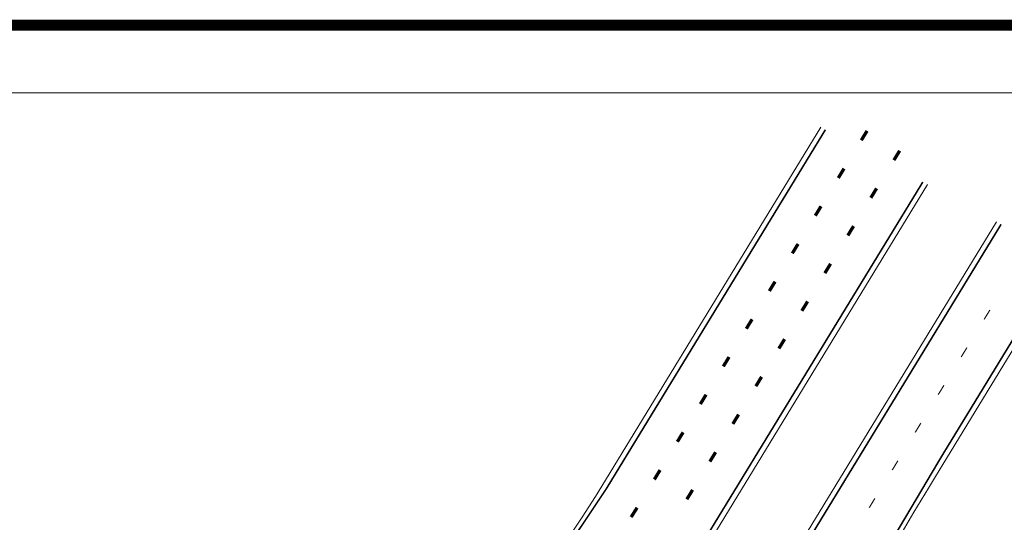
# Model space of a CAD drawing. Header units: metres. Extents: x -699 to 2316, y -1199 to 781.
# Tile 142 of 256: x -194 to -105, y 98 to 143. Entities that reach past the tile are written whole.
import ezdxf

# ---------------------------------------------------------------- set-up
doc = ezdxf.new("R2010")
doc.units = ezdxf.units.M
doc.layers.add('N-WE-VH-KANTVERHARDING-G', color=210, linetype='Continuous', lineweight=35)
doc.layers.add('N-WE-VW-MARKERING_DIVERS-G', color=7, linetype='Continuous', lineweight=18)
doc.layers.add('X-XX-AL-TEKENBLAD_VIEWPORT-G', color=7, linetype='Continuous', lineweight=18, plot=False)

msp = doc.modelspace()

# ---------------------------------------------------------------- linework, layer by layer
at = {"layer": 'N-WE-VH-KANTVERHARDING-G', "lineweight": 18}
for p, q in [((-153.8118, 59.5399), (-111.7844, 128.4285)), ((-105.525, 125.0562), (-147.9937, 55.4427))]:
    msp.add_line(p, q, dxfattribs=at)
msp.add_lwpolyline([(-141.2833, 101.101), (-121.4384, 133.6296, 0.0832527)], format="xyb", dxfattribs=at)
at = {"layer": 'N-WE-VH-KANTVERHARDING-G', "lineweight": 18, "flags": 128}
msp.add_lwpolyline([(-99.089, 121.5888), (-110.3853, 103.072)], dxfattribs=at)
for points in [[(-110.3857, 103.0717, 0.0202341), (-130.039, 67.7151)], [(-141.2823, 101.1022, -0.0806933), (-164.1558, 74.4292, -0.2448507), (-195.8462, 66.3266), (-242.5273, 79.264, -0.0264386), (-269.2372, 88.2113, -0.0264386)]]:
    msp.add_lwpolyline(points, format="xyb", dxfattribs=at)
at = {"layer": 'N-WE-VW-MARKERING_DIVERS-G', "const_width": 0.15, "flags": 128}
for points in [[(-269.4565, 87.7872, 0.0264865), (-242.6545, 78.8065), (-195.9634, 65.8661, 0.2448583), (-163.8447, 74.0702, 0.0806941), (-140.8768, 100.8549), (-121.0198, 133.404)], [(-99.5077, 121.8143), (-110.5227, 103.7587, 0.0207608), (-130.6886, 67.4811), (-136.3164, 56.3167)]]:
    msp.add_lwpolyline(points, format="xyb", dxfattribs=at)
for points in [[(-154.9952, 58.5116), (-112.2035, 128.6542)], [(-105.1059, 124.8304), (-148.463, 53.763)]]:
    msp.add_lwpolyline(points, dxfattribs=at)
at = {"layer": 'N-WE-VW-MARKERING_DIVERS-G'}
msp.add_lwpolyline([(-138.0814, 99.1494), (-138.6184, 98.3059)], dxfattribs=at)
for points in [[(-117.8989, 132.5211), (-117.6428, 132.3648), (-117.3781, 133.3747), (-117.122, 133.2185)], [(-114.9474, 130.7209), (-114.6918, 130.5639), (-114.4242, 131.5731), (-114.1685, 131.4161)], [(-119.9822, 129.1064), (-119.7261, 128.9501), (-119.4613, 129.96), (-119.2052, 129.8038)], [(-117.036, 127.309), (-116.7799, 127.1527), (-116.5152, 128.1627), (-116.2591, 128.0064)], [(-122.0654, 125.6917), (-121.8093, 125.5354), (-121.5446, 126.5453), (-121.2885, 126.3891)], [(-119.1193, 123.8943), (-118.8632, 123.7381), (-118.5985, 124.748), (-118.3424, 124.5917)], [(-124.1486, 122.277), (-123.8925, 122.1207), (-123.6278, 123.1307), (-123.3717, 122.9744)], [(-121.2025, 120.4796), (-120.9464, 120.3234), (-120.6817, 121.3333), (-120.4256, 121.177)], [(-126.2319, 118.8623), (-125.9758, 118.706), (-125.7111, 119.716), (-125.455, 119.5597)], [(-123.2857, 117.0649), (-123.0296, 116.9087), (-122.7649, 117.9186), (-122.5088, 117.7623)], [(-106.6849, 116.2417), (-106.5995, 116.1897), (-106.1641, 117.0954), (-106.0787, 117.0433)], [(-128.3151, 115.4476), (-128.059, 115.2914), (-127.7943, 116.3013), (-127.5382, 116.145)], [(-125.369, 113.6502), (-125.1129, 113.494), (-124.8482, 114.5039), (-124.5921, 114.3476)], [(-108.7681, 112.8271), (-108.6828, 112.775), (-108.2473, 113.6807), (-108.162, 113.6286)], [(-130.3983, 112.0329), (-130.1422, 111.8767), (-129.8775, 112.8866), (-129.6214, 112.7303)], [(-127.4522, 110.2355), (-127.1961, 110.0793), (-126.9314, 111.0892), (-126.6753, 110.933)], [(-110.8514, 109.4124), (-110.766, 109.3603), (-110.3306, 110.266), (-110.2452, 110.214)], [(-132.4816, 108.6182), (-132.2255, 108.462), (-131.9608, 109.4719), (-131.7047, 109.3156)], [(-129.5354, 106.8208), (-129.2793, 106.6646), (-129.0146, 107.6745), (-128.7585, 107.5183)], [(-112.9346, 105.9977), (-112.8492, 105.9456), (-112.4138, 106.8513), (-112.3284, 106.7993)], [(-134.5648, 105.2035), (-134.3087, 105.0473), (-134.044, 106.0572), (-133.7879, 105.9009)], [(-131.6187, 103.4061), (-131.3626, 103.2499), (-131.0979, 104.2598), (-130.8418, 104.1036)], [(-136.6481, 101.7888), (-136.3919, 101.6326), (-136.1272, 102.6425), (-135.8711, 102.4863)], [(-115.0178, 102.583), (-114.9325, 102.5309), (-114.497, 103.4367), (-114.4117, 103.3846)], [(-133.7019, 99.9914), (-133.4458, 99.8352), (-133.1811, 100.8451), (-132.925, 100.6889)], [(-117.1011, 99.1683), (-117.0157, 99.1162), (-116.5803, 100.022), (-116.4949, 99.9699)], [(-137.9549, 99.0689), (-138.2079, 99.23), (-138.4919, 98.2253), (-138.7449, 98.3864)]]:
    msp.add_trace(points, dxfattribs=at)
at = {"layer": 'X-XX-AL-TEKENBLAD_VIEWPORT-G', "color": 3, "const_width": 1}
msp.add_lwpolyline([(-290.171, 142.8718), (-48.6355, 142.8718), (-48.6355, -30.4945), (-290.171, -30.4945)], close=True, dxfattribs=at)
at = {"layer": 'X-XX-AL-TEKENBLAD_VIEWPORT-G'}
msp.add_lwpolyline([(-56.5773, -23.3277), (-279.2684, -23.3277), (-279.2684, 136.7508), (-56.5773, 136.7508)], close=True, dxfattribs=at)

doc.saveas('drawing.dxf')
